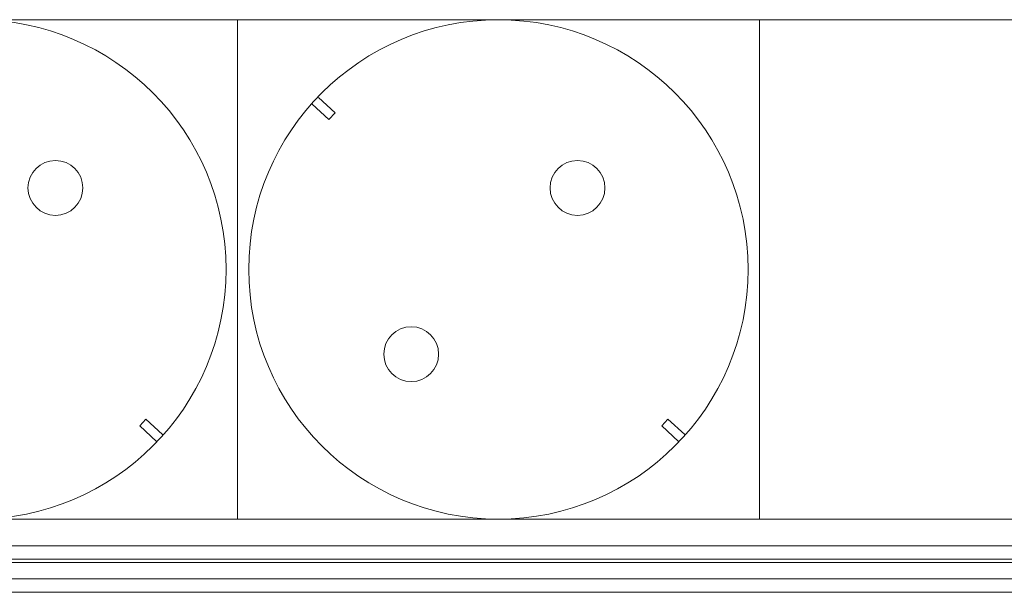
# Model space of a CAD drawing. Header units: millimetres. Extents: x 83969 to 164243, y -22860 to 4849.
# Tile 122 of 156: x 163520.35 to 163525.86, y -21392.22 to -21389.02. Entities that reach past the tile are written whole.
import ezdxf

# ---------------------------------------------------------------- set-up
doc = ezdxf.new("R2010")
doc.units = ezdxf.units.MM
doc.layers.get('0').update_dxf_attribs({"color": 251, "lineweight": 0})
for name, color, linetype in [('! GB Opis', 7, 'Continuous'), ('00 CCTV IP - MIWI', 10, 'Continuous'), ('_Opis_80', 7, 'Continuous')]:
    doc.layers.add(name, color=color, linetype=linetype)

# ---------------------------------------------------------------- blocks, each defined once
blk = doc.blocks.new('UPS_2U_PA')
at = {"layer": '_Opis_80', "lineweight": 13}
for points in [[(23.1755, 54.923), (52.4182, 54.923), (55.4667, 54.923), (67.4835, 54.923)], [(67.3947, 54.923), (66.9803, 54.8046), (23.6786, 54.8046)], [(66.9803, 54.775), (23.6786, 54.775)], [(64.0797, 54.627), (35.1922, 54.627)], [(35.281, 54.5086), (63.9613, 54.5086)]]:
    blk.add_lwpolyline(points, dxfattribs=at)
blk = doc.blocks.new('zw$A05')
at = {"layer": '00 CCTV IP - MIWI', "color": 234, "lineweight": 0}
blk.add_lwpolyline([(-676.8, -1117.6), (-676.8, -1117.6), (-676.8, -1117.6), (-676.8, -1117.6), (11479.6, -1117.6), (11479.6, -1117.6), (11479.6, -1117.6, 0.41425), (11530.4, -1066.8), (11530.4, -1066.8), (11530.4, -50.8, 0.414021), (11479.6, 0), (11479.6, 0), (-676.8, 0, 0.457803), (-727.6, -50.8), (-727.6, -50.8), (-727.6, -1069.3, 0.414214), (-676.8, -1117.6), (-676.8, -1117.6)], format="xyb", dxfattribs=at)
for points in [[(4673.6, -1117.6), (5842, -1117.6), (5842, 0), (4673.6, 0)], [(5842, -1117.6), (7010.4, -1117.6), (7010.4, 0), (5842, 0)]]:
    blk.add_lwpolyline(points, close=True, dxfattribs=at)
for points in [[(6009.4, -188.9), (6046.8, -223.3), (6060.5, -208.3), (6023.2, -173.9)], [(5660.9, -943.6), (5623.6, -909.2), (5637.3, -894.2), (5674.7, -928.6)], [(6829.3, -943.6), (6792, -909.2), (6805.7, -894.2), (6843.1, -928.6)]]:
    blk.add_lwpolyline(points, dxfattribs=at)
for centre, radius in [((5257.8, -558.8), 558.8), ((6426.2, -558.8), 558.8), ((5434.8, -376.4), 61.4), ((6603.2, -376.4), 61.4), ((6231.1, -748.5), 61.4)]:
    blk.add_circle(centre, radius, dxfattribs=at)

msp = doc.modelspace()

# ---------------------------------------------------------------- block references
at = {"layer": '! GB Opis', "xscale": 0.0025, "yscale": 0.0025, "zscale": 0.0025}
msp.add_blockref('zw$A05', (163506.9593, -21389.0193), dxfattribs=at)
at = {"xscale": 0.6288110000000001, "yscale": 0.6288110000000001, "zscale": 0.6288110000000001}
msp.add_blockref('UPS_2U_PA', (163491.9172, -21426.4984), dxfattribs=at)

doc.saveas('drawing.dxf')
